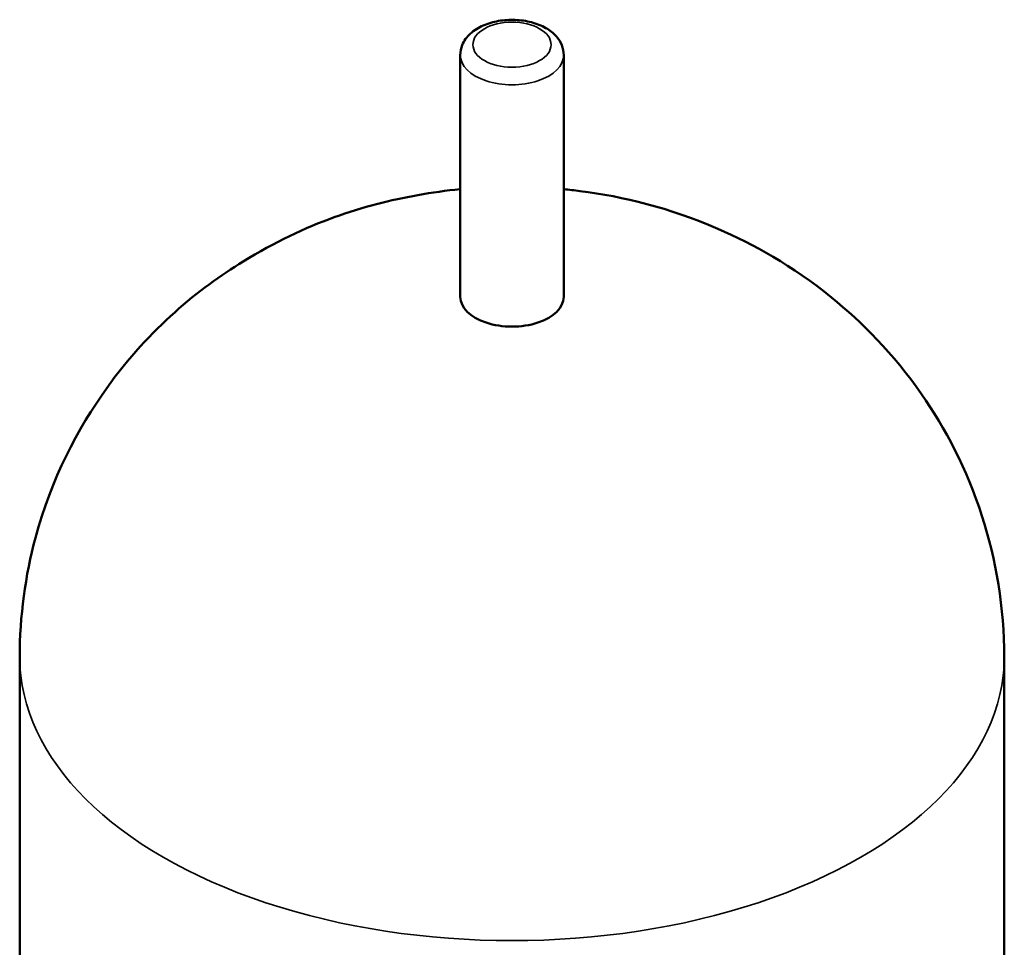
# Model space of a CAD drawing. Header units: millimetres. Extents: x 0 to 1028, y -29 to 1458.
# Tile 9 of 9: x 876 to 953, y 1017 to 1091. Entities that reach past the tile are written whole.
import ezdxf

# ---------------------------------------------------------------- set-up
doc = ezdxf.new("R2010")
doc.units = ezdxf.units.MM
doc.layers.add('Visible (ISO)', color=7, linetype='Continuous', lineweight=50)
doc.layers.add('Visible Narrow (ISO)', color=7, linetype='Continuous', lineweight=35)

msp = doc.modelspace()

# ---------------------------------------------------------------- linework, layer by layer
at = {"layer": 'Visible (ISO)'}
for p, q in [((910.382, 1068.88), (910.382, 1088.01)), ((918.571, 1068.88), (918.571, 1088.01)), ((875.524, 1009.035), (875.524, 1040.382)), ((953.428, 1009.035), (953.428, 1040.382))]:
    msp.add_line(p, q, dxfattribs=at)
msp.add_ellipse((914.476, 1068.88), major_axis=(-4.095, 0), ratio=0.575862, start_param=0, end_param=3.141593, dxfattribs=at)
for points, knots in [([(918.571, 1088.01), (918.571, 1088.276), (918.517, 1088.541), (918.313, 1089.05), (918.157, 1089.288), (917.741, 1089.752), (917.466, 1089.963), (916.812, 1090.34), (916.422, 1090.492), (915.596, 1090.709), (915.159, 1090.771), (914.282, 1090.804), (913.843, 1090.776), (912.994, 1090.63), (912.583, 1090.511), (911.822, 1090.179), (911.472, 1089.964), (910.906, 1089.443), (910.68, 1089.144), (910.438, 1088.55), (910.382, 1088.281), (910.382, 1088.01)], [5.497787, 5.497787, 5.497787, 5.497787, 5.724757, 5.724757, 5.974329, 5.974329, 6.283646, 6.283646, 6.641896, 6.641896, 7.002823, 7.002823, 7.359227, 7.359227, 7.717893, 7.717893, 8.080603, 8.080603, 8.408694, 8.408694, 8.63938, 8.63938, 8.63938, 8.63938]), ([(910.382, 1077.397), (909.272, 1077.288), (908.155, 1077.134), (902.752, 1076.153), (898.231, 1074.768), (889.695, 1069.509), (885.863, 1066.45), (880.112, 1058.469), (878.026, 1054.457), (875.971, 1046.837), (875.524, 1043.613), (875.524, 1040.382)], [7.237483, 7.237483, 7.237483, 7.237483, 7.373883, 7.373883, 7.887682, 7.887682, 8.246053, 8.246053, 8.485261, 8.485261, 8.63938, 8.63938, 8.63938, 8.63938]), ([(953.428, 1040.382), (953.428, 1044.251), (952.782, 1048.104), (950.463, 1055.257), (948.752, 1058.495), (944.627, 1064.416), (942.157, 1066.887), (936.623, 1071.372), (933.596, 1073.042), (926.877, 1075.943), (923.309, 1076.803), (919.424, 1077.307), (918.997, 1077.355), (918.571, 1077.397)], [5.497787, 5.497787, 5.497787, 5.497787, 5.682324, 5.682324, 5.879386, 5.879386, 6.115537, 6.115537, 6.425103, 6.425103, 6.847366, 6.847366, 6.899684, 6.899684, 6.899684, 6.899684])]:
    msp.add_open_spline(points, degree=3, knots=knots, dxfattribs=at)
at = {"layer": 'Visible Narrow (ISO)'}
msp.add_ellipse((914.476, 1088.828), major_axis=(3.095, 0), ratio=0.575862, dxfattribs=at)
for centre, major_axis in [((914.476, 1088.01), (-4.095, 0)), ((914.476, 1040.382), (-38.952, 0))]:
    msp.add_ellipse(centre, major_axis=major_axis, ratio=0.575862, start_param=0, end_param=3.141593, dxfattribs=at)

doc.saveas('drawing.dxf')
